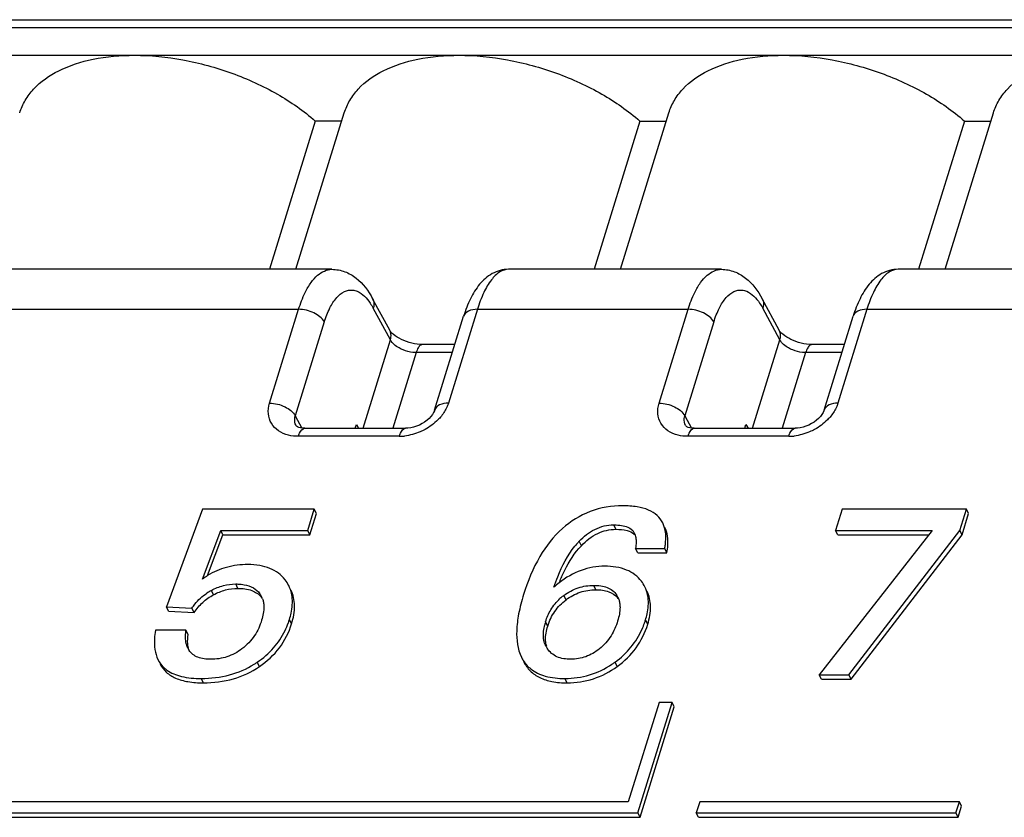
# Model space of a CAD drawing. Header units: millimetres. Extents: x 0 to 594, y 0 to 420.
# Tile 63 of 117: x 387.48 to 395.86, y 212.18 to 218.97. Entities that reach past the tile are written whole.
import ezdxf

# ---------------------------------------------------------------- set-up
doc = ezdxf.new("R2010")
doc.units = ezdxf.units.MM
doc.header["$LTSCALE"] = 32.67
doc.layers.get('0').update_dxf_attribs({"linetype": 'CONTINUOUS'})

msp = doc.modelspace()

# ---------------------------------------------------------------- linework, layer by layer
at = {"color": 7, "linetype": 'CONTINUOUS'}
for p, q in [((384.43408, 218.97055), (409.30273, 218.97055)), ((384.30655, 218.66744), (409.1752, 218.66744)), ((389.99211, 218.10799), (389.60212, 216.84598)), ((389.82734, 216.84598), (390.23894, 218.1779)), ((390.21734, 218.10799), (389.99211, 218.10799)), ((392.7553, 218.10799), (392.3653, 216.84598)), ((392.59053, 216.84598), (393.00212, 218.1779)), ((392.7553, 218.10799), (392.98052, 218.10799)), ((395.51848, 218.10799), (395.12849, 216.84598)), ((395.35371, 216.84598), (395.76531, 218.1779)), ((395.51848, 218.10799), (395.7437, 218.10799)), ((390.13358, 216.84598), (386.11163, 216.84598)), ((393.4494, 216.84598), (391.63799, 216.84598)), ((396.76521, 216.84598), (394.95381, 216.84598)), ((390.62633, 216.32691), (390.48046, 216.5958)), ((393.94215, 216.32691), (393.79628, 216.5958)), ((391.00826, 215.64769), (391.25516, 216.44668)), ((394.32408, 215.64769), (394.57098, 216.44668)), ((391.18052, 216.20512), (390.90547, 216.20512)), ((394.49633, 216.20512), (394.22129, 216.20512)), ((390.33252, 215.49254), (390.34239, 215.52449)), ((390.34239, 215.52449), (390.36034, 215.49254)), ((393.64834, 215.49254), (393.65821, 215.52449)), ((393.65821, 215.52449), (393.67616, 215.49254)), ((389.9029, 215.49254), (390.7613, 215.49254)), ((393.21872, 215.49254), (394.07712, 215.49254)), ((389.03341, 214.80374), (388.72476, 213.97306)), ((389.98359, 214.80374), (389.03341, 214.80374)), ((389.92806, 214.62405), (389.98359, 214.80374)), ((389.94637, 214.58675), (390.00189, 214.76644)), ((390.00189, 214.76644), (389.98359, 214.80374)), ((394.47665, 214.80374), (394.42112, 214.62405)), ((395.53536, 214.80374), (394.47665, 214.80374)), ((395.47983, 214.62405), (395.53536, 214.80374)), ((395.49813, 214.58675), (395.55366, 214.76644)), ((395.55366, 214.76644), (395.53536, 214.80374)), ((389.03225, 214.20969), (389.18801, 214.62405)), ((389.07579, 214.23953), (389.20631, 214.58675)), ((389.20631, 214.58675), (389.18801, 214.62405)), ((389.18801, 214.62405), (389.92806, 214.62405)), ((389.20631, 214.58675), (389.94637, 214.58675)), ((389.94637, 214.58675), (389.92806, 214.62405)), ((395.24315, 214.62405), (394.28223, 213.39375)), ((394.43943, 214.58675), (394.42112, 214.62405)), ((394.42112, 214.62405), (395.24315, 214.62405)), ((394.43943, 214.58675), (395.21402, 214.58675)), ((394.53507, 213.39375), (395.47983, 214.62405)), ((394.55337, 213.35645), (395.49813, 214.58675)), ((395.49813, 214.58675), (395.47983, 214.62405)), ((392.73734, 214.4326), (392.71904, 214.46989)), ((392.71904, 214.46989), (392.96726, 214.46989)), ((392.73734, 214.4326), (392.98557, 214.4326)), ((392.98557, 214.4326), (392.96726, 214.46989)), ((388.74306, 213.93576), (388.72476, 213.97306)), ((388.72476, 213.97306), (388.94163, 213.96128)), ((388.74306, 213.93576), (388.95994, 213.92398)), ((388.95994, 213.92398), (388.94163, 213.96128)), ((388.89061, 213.77374), (388.63199, 213.77374)), ((388.90891, 213.73644), (388.89061, 213.77374)), ((394.30053, 213.35645), (394.28223, 213.39375)), ((394.28223, 213.39375), (394.53507, 213.39375)), ((394.30053, 213.35645), (394.55337, 213.35645)), ((394.55337, 213.35645), (394.53507, 213.39375)), ((392.9183, 213.15875), (392.65687, 212.31276)), ((392.73835, 212.21876), (393.02883, 213.15875)), ((393.02883, 213.15875), (392.9183, 213.15875)), ((393.04713, 213.12145), (393.02883, 213.15875)), ((392.75665, 212.18146), (393.04713, 213.12145)), ((392.65687, 212.31276), (385.14101, 212.31276)), ((393.26477, 212.31276), (393.23572, 212.21876)), ((395.47532, 212.31276), (393.26477, 212.31276)), ((395.44627, 212.21876), (395.47532, 212.31276)), ((395.46457, 212.18146), (395.49362, 212.27546)), ((395.49362, 212.27546), (395.47532, 212.31276)), ((385.00144, 212.21876), (392.73835, 212.21876)), ((385.01974, 212.18146), (392.75665, 212.18146)), ((392.75665, 212.18146), (392.73835, 212.21876)), ((393.25402, 212.18146), (393.23572, 212.21876)), ((393.23572, 212.21876), (395.44627, 212.21876)), ((393.25402, 212.18146), (395.46457, 212.18146)), ((395.46457, 212.18146), (395.44627, 212.21876))]:
    msp.add_line(p, q, dxfattribs=at)
at = {"color": 9, "linetype": 'CONTINUOUS'}
for p, q in [((409.24782, 218.90244), (384.37917, 218.90244)), ((391.638, 216.84598), (391.63773, 216.84598)), ((394.95382, 216.84598), (394.95355, 216.84598)), ((390.63188, 216.24499), (390.48607, 216.51378)), ((393.9477, 216.24499), (393.80189, 216.51378)), ((385.84587, 216.50542), (389.85026, 216.50542)), ((389.60335, 215.70641), (389.85026, 216.50542)), ((391.37223, 216.50542), (391.12531, 215.70639)), ((391.37223, 216.50542), (393.16608, 216.50542)), ((392.91917, 215.70641), (393.16608, 216.50542)), ((394.68805, 216.50542), (394.44113, 215.70639)), ((394.68805, 216.50542), (396.4819, 216.50542)), ((390.06898, 216.39755), (389.82204, 215.59845)), ((393.3848, 216.39755), (393.13786, 215.59845)), ((390.39936, 215.49254), (390.63188, 216.24499)), ((393.71518, 215.49254), (393.9477, 216.24499)), ((390.85056, 216.13701), (390.65141, 215.49254)), ((391.15947, 216.13701), (390.85056, 216.13701)), ((394.16638, 216.13701), (393.96723, 215.49254)), ((394.47529, 216.13701), (394.16638, 216.13701)), ((389.82204, 215.59845), (389.87856, 215.49425)), ((393.13786, 215.59845), (393.19438, 215.49425)), ((390.70634, 215.42443), (389.84804, 215.42443)), ((394.02216, 215.42443), (393.16386, 215.42443)), ((392.55102, 214.6329), (392.53271, 214.6702)), ((392.71273, 214.58553), (392.70545, 214.60034)), ((392.25722, 214.49357), (392.23892, 214.53086)), ((389.33307, 214.13018), (389.31477, 214.16747)), ((389.12606, 214.07586), (389.10776, 214.11316)), ((392.38048, 214.11839), (392.36217, 214.15569)), ((392.12663, 214.03297), (392.10833, 214.07027)), ((389.79063, 213.82874), (389.77233, 213.86603)), ((391.97086, 213.8091), (391.95256, 213.8464)), ((392.82199, 213.82481), (392.80369, 213.86211)), ((389.51643, 213.46446), (389.49812, 213.50175)), ((392.56222, 213.46522), (392.54392, 213.50251)), ((389.03954, 213.32601), (389.02124, 213.36331)), ((392.13561, 213.32601), (392.11731, 213.36331))]:
    msp.add_line(p, q, dxfattribs=at)
at = {"color": 7, "linetype": 'CONTINUOUS'}
for points in [[(391.00828, 215.64778), (391.00586, 215.64083), (390.99909, 215.62621), (390.98935, 215.61027), (390.97671, 215.59375), (390.96132, 215.57723), (390.94339, 215.56116), (390.92326, 215.54605), (390.90137, 215.53234), (390.87801, 215.52025), (390.85366, 215.5101), (390.82893, 215.50217), (390.8044, 215.49659), (390.78064, 215.49339), (390.7613, 215.49255)], [(394.3241, 215.64778), (394.32168, 215.64083), (394.31491, 215.62621), (394.30516, 215.61027), (394.29253, 215.59375), (394.27714, 215.57723), (394.25921, 215.56116), (394.23908, 215.54605), (394.21719, 215.53234), (394.19383, 215.52025), (394.16948, 215.5101), (394.14475, 215.50217), (394.12022, 215.49659), (394.09646, 215.49339), (394.07712, 215.49255)], [(389.90288, 215.49254), (389.88264, 215.49359), (389.86549, 215.49637), (389.85128, 215.50045), (389.84051, 215.50519), (389.83356, 215.50963), (389.83021, 215.51261), (389.82884, 215.51428), (389.8287, 215.51449)], [(393.2187, 215.49254), (393.19846, 215.49359), (393.18131, 215.49637), (393.1671, 215.50045), (393.15633, 215.50519), (393.14938, 215.50963), (393.14603, 215.51261), (393.14466, 215.51428), (393.14452, 215.51449)]]:
    msp.add_lwpolyline(points, dxfattribs=at)
at = {"color": 9, "linetype": 'CONTINUOUS'}
for centre in [(390.7059, 215.83275), (394.02172, 215.83275)]:
    msp.add_arc(centre, 0.40832, 270.062364, 276.446808, dxfattribs=at)
at = {"color": 7, "linetype": 'CONTINUOUS'}
for centre, radius, start, end in [((392.64708, 214.52976), 0.08613, 40.347571, 46.099027), ((392.74689, 214.0499), 0.69955, 137.784655, 141.025588), ((392.7196, 214.07436), 0.66291, 136.477181, 137.765148), ((389.396, 213.72647), 0.60483, 121.969262, 126.970597), ((389.5058, 214.02486), 0.29061, 26.214533, 37.760491), ((392.59313, 213.51104), 0.84845, 128.159194, 132.158962), ((393.40136, 213.66255), 1.42871, 158.065837, 158.856149), ((392.538, 214.01566), 0.28924, 26.210196, 37.210572), ((389.3235, 213.713), 0.45461, 118.330788, 124.183113), ((389.38011, 213.98425), 0.17254, 26.142613, 35.722666), ((392.42612, 213.98713), 0.15778, 26.11066, 34.245523), ((389.3996, 213.94774), 0.17112, 35.741802, 39.750154), ((389.37649, 213.98252), 0.17655, 19.351359, 26.131495), ((392.38356, 213.70576), 0.45674, 128.156605, 132.454682), ((392.38935, 213.69857), 0.46597, 127.09047, 128.169683), ((392.44317, 213.9489), 0.15934, 34.269137, 39.889856), ((392.41846, 213.98341), 0.1663, 18.843122, 26.100293), ((389.12391, 214.06457), 0.67809, 334.290024, 340.505706), ((389.09159, 214.07631), 0.71247, 340.482742, 342.834055), ((392.42099, 213.70126), 0.4904, 162.784605, 166.035581), ((392.12576, 214.07014), 0.7091, 336.105457, 340.59867), ((392.0973, 214.08032), 0.73933, 340.587059, 342.833541), ((389.05014, 213.68961), 0.15842, 206.11398, 210.565878), ((389.04372, 213.68587), 0.15099, 210.58186, 213.560482), ((392.12719, 213.72352), 0.19187, 206.141688, 209.460765), ((392.16572, 213.69247), 0.21307, 190.268568, 194.912499), ((392.12667, 213.72323), 0.19127, 209.461992, 212.174863), ((392.12644, 213.72309), 0.191, 212.175486, 214.300578), ((389.05546, 214.15339), 0.78777, 301.929605, 303.826403), ((389.0521, 214.15846), 0.79385, 303.824614, 304.183946), ((392.07605, 214.14744), 0.79676, 303.663553, 305.517295), ((392.0672, 214.15994), 0.81207, 305.512965, 305.946679)]:
    msp.add_arc(centre, radius, start, end, dxfattribs=at)
for points, knots in [([(387.47578, 218.17789), (387.4872, 218.21483), (387.51953, 218.28751), (387.62101, 218.42141), (387.81572, 218.55576), (388.11273, 218.64871), (388.3339, 218.66744), (388.45133, 218.66744)], [0, 0, 0, 0, 0.0999058, 0.2033292, 0.4308532, 0.6965947, 1, 1, 1, 1]), ([(388.45133, 218.66744), (388.58991, 218.66744), (388.87312, 218.63915), (389.28453, 218.5269), (389.66632, 218.35236), (389.89305, 218.19509), (389.99211, 218.10799)], [0, 0, 0, 0, 0.2490008, 0.5081175, 0.7629946, 1, 1, 1, 1]), ([(390.23896, 218.17789), (390.25039, 218.21483), (390.28271, 218.28751), (390.3842, 218.42141), (390.5789, 218.55576), (390.87591, 218.64871), (391.09708, 218.66744), (391.21451, 218.66744)], [0, 0, 0, 0, 0.0999058, 0.2033292, 0.4308532, 0.6965947, 1, 1, 1, 1]), ([(391.21451, 218.66744), (391.3531, 218.66744), (391.6363, 218.63915), (392.04771, 218.5269), (392.4295, 218.35236), (392.65623, 218.19509), (392.7553, 218.10799)], [0, 0, 0, 0, 0.2490008, 0.5081175, 0.7629946, 1, 1, 1, 1]), ([(393.00214, 218.17789), (393.01357, 218.21483), (393.04589, 218.28751), (393.14738, 218.42141), (393.34209, 218.55576), (393.6391, 218.64871), (393.86027, 218.66744), (393.97769, 218.66744)], [0, 0, 0, 0, 0.0999058, 0.2033292, 0.4308532, 0.6965947, 1, 1, 1, 1]), ([(393.97769, 218.66744), (394.11628, 218.66744), (394.39949, 218.63915), (394.8109, 218.5269), (395.19269, 218.35236), (395.41941, 218.19509), (395.51848, 218.10799)], [0, 0, 0, 0, 0.2490008, 0.5081175, 0.7629946, 1, 1, 1, 1]), ([(395.76533, 218.17789), (395.77675, 218.21483), (395.80908, 218.28751), (395.91056, 218.42141), (396.10527, 218.55576), (396.40228, 218.64871), (396.62345, 218.66744), (396.74087, 218.66744)], [0, 0, 0, 0, 0.0999058, 0.2033292, 0.4308532, 0.6965947, 1, 1, 1, 1]), ([(390.13408, 216.84575), (390.17131, 216.84557), (390.24591, 216.83198), (390.37595, 216.75501), (390.44472, 216.66169), (390.48046, 216.59574)], [0, 0, 0, 0, 0.2501097, 0.4961772, 1, 1, 1, 1]), ([(391.63753, 216.84593), (391.58936, 216.84567), (391.49317, 216.81916), (391.38442, 216.72127), (391.30711, 216.59325), (391.27095, 216.49772), (391.25517, 216.44667)], [0, 0, 0, 0, 0.2451228, 0.4824594, 0.728142, 1, 1, 1, 1]), ([(393.4499, 216.84575), (393.48713, 216.84557), (393.56173, 216.83198), (393.69177, 216.75501), (393.76054, 216.66169), (393.79628, 216.59574)], [0, 0, 0, 0, 0.2501097, 0.4961772, 1, 1, 1, 1]), ([(394.95335, 216.84593), (394.90517, 216.84567), (394.80899, 216.81916), (394.70024, 216.72127), (394.62293, 216.59325), (394.58677, 216.49772), (394.57099, 216.44667)], [0, 0, 0, 0, 0.2451228, 0.4824594, 0.728142, 1, 1, 1, 1]), ([(390.90547, 216.20512), (390.84361, 216.20512), (390.75282, 216.22833), (390.66453, 216.28343), (390.63343, 216.31383), (390.62633, 216.32691)], [0, 0, 0, 0, 0.5937083, 0.8571338, 1, 1, 1, 1]), ([(394.22129, 216.20512), (394.15943, 216.20512), (394.06864, 216.22833), (393.98035, 216.28343), (393.94925, 216.31383), (393.94215, 216.32691)], [0, 0, 0, 0, 0.5937083, 0.8571338, 1, 1, 1, 1]), ([(392.60964, 214.83319), (392.51575, 214.83319), (392.32665, 214.8031), (392.16447, 214.70085), (392.09551, 214.63901)], [0, 0, 0, 0, 0.5033451, 1, 1, 1, 1]), ([(392.95037, 214.68689), (392.93861, 214.71084), (392.90422, 214.75632), (392.82621, 214.80276), (392.7253, 214.82873), (392.65048, 214.83319), (392.60964, 214.83319)], [0, 0, 0, 0, 0.2053261, 0.4259379, 0.6857843, 1, 1, 1, 1]), ([(392.23892, 214.53086), (392.2773, 214.57127), (392.34456, 214.62553), (392.44988, 214.66403), (392.50559, 214.6702), (392.53271, 214.6702)], [0, 0, 0, 0, 0.5012143, 0.7560091, 1, 1, 1, 1]), ([(392.53271, 214.6702), (392.53968, 214.6702), (392.56691, 214.66975), (392.5942, 214.66721), (392.61408, 214.66321)], [0, 0, 0, 0, 0.2556673, 1, 1, 1, 1]), ([(392.61408, 214.66321), (392.62203, 214.66161), (392.6512, 214.65444), (392.68011, 214.63969), (392.69442, 214.62282)], [0, 0, 0, 0, 0.2684087, 1, 1, 1, 1]), ([(392.97494, 214.59465), (392.97417, 214.60307), (392.97011, 214.63472), (392.9607, 214.66583), (392.95037, 214.68689)], [0, 0, 0, 0, 0.2649517, 1, 1, 1, 1]), ([(392.09551, 214.63901), (392.01986, 214.57117), (391.8829, 214.39467), (391.79999, 214.18954), (391.76525, 214.07714)], [0, 0, 0, 0, 0.4634191, 1, 1, 1, 1]), ([(392.25722, 214.49357), (392.29711, 214.53557), (392.38576, 214.60701), (392.49812, 214.6329), (392.55102, 214.6329)], [0, 0, 0, 0, 0.5227054, 1, 1, 1, 1]), ([(392.55102, 214.6329), (392.58301, 214.6329), (392.63763, 214.62977), (392.69054, 214.6075), (392.70681, 214.59183)], [0, 0, 0, 0, 0.5861317, 1, 1, 1, 1]), ([(392.96726, 214.46989), (392.96933, 214.48105), (392.97582, 214.52225), (392.97767, 214.56439), (392.97494, 214.59465)], [0, 0, 0, 0, 0.2718541, 1, 1, 1, 1]), ([(392.98557, 214.4326), (392.98943, 214.45352), (392.99934, 214.52565), (392.99154, 214.60299), (392.96867, 214.64959)], [0, 0, 0, 0, 0.2906956, 1, 1, 1, 1]), ([(392.7227, 214.54196), (392.7231, 214.53606), (392.72389, 214.51197), (392.72166, 214.48787), (392.71904, 214.46989)], [0, 0, 0, 0, 0.2455947, 1, 1, 1, 1]), ([(392.02366, 214.13998), (392.03356, 214.17001), (392.07807, 214.29345), (392.14025, 214.41236), (392.20303, 214.4899)], [0, 0, 0, 0, 0.2406591, 1, 1, 1, 1]), ([(392.07607, 214.19623), (392.08803, 214.22594), (392.13512, 214.33227), (392.19911, 214.43238), (392.25722, 214.49357)], [0, 0, 0, 0, 0.2751131, 1, 1, 1, 1]), ([(389.4177, 214.33243), (389.35652, 214.33243), (389.23642, 214.31849), (389.12508, 214.27033), (389.07577, 214.23957)], [0, 0, 0, 0, 0.5128324, 1, 1, 1, 1]), ([(389.73555, 214.20282), (389.7191, 214.2241), (389.67988, 214.263), (389.60508, 214.30426), (389.51591, 214.32805), (389.45168, 214.33243), (389.4177, 214.33243)], [0, 0, 0, 0, 0.2270135, 0.4595393, 0.7131126, 1, 1, 1, 1]), ([(392.45757, 214.31868), (392.38914, 214.31868), (392.248, 214.29447), (392.12506, 214.22223), (392.06892, 214.17817)], [0, 0, 0, 0, 0.4895081, 1, 1, 1, 1]), ([(392.76835, 214.19057), (392.75249, 214.2115), (392.71444, 214.24986), (392.61228, 214.30698), (392.52014, 214.31868), (392.45757, 214.31868)], [0, 0, 0, 0, 0.2267963, 0.4596139, 1, 1, 1, 1]), ([(389.10776, 214.11316), (389.14008, 214.13058), (389.20738, 214.15801), (389.27958, 214.16747), (389.31477, 214.16747)], [0, 0, 0, 0, 0.5106611, 1, 1, 1, 1]), ([(389.31477, 214.16747), (389.32101, 214.16747), (389.34544, 214.16703), (389.36988, 214.16464), (389.38778, 214.16134)], [0, 0, 0, 0, 0.2552703, 1, 1, 1, 1]), ([(389.38778, 214.16134), (389.4146, 214.15641), (389.46527, 214.14052), (389.50577, 214.10502), (389.52019, 214.08499)], [0, 0, 0, 0, 0.5249575, 1, 1, 1, 1]), ([(388.94163, 213.96128), (388.94982, 213.97326), (388.98561, 214.02155), (389.03035, 214.06345), (389.06808, 214.08907)], [0, 0, 0, 0, 0.2413405, 1, 1, 1, 1]), ([(388.95994, 213.92398), (388.98145, 213.95547), (389.03079, 214.01371), (389.0931, 214.05809), (389.12606, 214.07586)], [0, 0, 0, 0, 0.5045609, 1, 1, 1, 1]), ([(389.12606, 214.07586), (389.15813, 214.09314), (389.22538, 214.12064), (389.29759, 214.13018), (389.33307, 214.13018)], [0, 0, 0, 0, 0.5065671, 1, 1, 1, 1]), ([(389.33307, 214.13018), (389.3729, 214.13018), (389.44633, 214.12295), (389.51049, 214.08201), (389.53116, 214.05716)], [0, 0, 0, 0, 0.5520307, 1, 1, 1, 1]), ([(389.79393, 214.06176), (389.79284, 214.06985), (389.78741, 214.1013), (389.77698, 214.13192), (389.76652, 214.15323)], [0, 0, 0, 0, 0.2558202, 1, 1, 1, 1]), ([(389.79063, 213.82874), (389.80621, 213.87914), (389.82534, 213.97664), (389.80455, 214.07574), (389.78482, 214.11594)], [0, 0, 0, 0, 0.5408871, 1, 1, 1, 1]), ([(391.76525, 214.07714), (391.74854, 214.02305), (391.72188, 213.92124), (391.69807, 213.74261), (391.7134, 213.6129), (391.74695, 213.54473)], [0, 0, 0, 0, 0.3132145, 0.5796499, 1, 1, 1, 1]), ([(392.10833, 214.07027), (392.1451, 214.09806), (392.22641, 214.14212), (392.31775, 214.15569), (392.36217, 214.15569)], [0, 0, 0, 0, 0.509197, 1, 1, 1, 1]), ([(392.12663, 214.03297), (392.16283, 214.06033), (392.24395, 214.10457), (392.33533, 214.11839), (392.38048, 214.11839)], [0, 0, 0, 0, 0.5012562, 1, 1, 1, 1]), ([(392.36217, 214.15569), (392.38224, 214.15569), (392.42127, 214.15337), (392.47652, 214.14), (392.52363, 214.11465), (392.5473, 214.08947), (392.55654, 214.07592)], [0, 0, 0, 0, 0.27553, 0.5348152, 0.7747497, 1, 1, 1, 1]), ([(392.38048, 214.11839), (392.41776, 214.11839), (392.48622, 214.11197), (392.5462, 214.07407), (392.56543, 214.05109)], [0, 0, 0, 0, 0.5544877, 1, 1, 1, 1]), ([(392.82478, 214.05182), (392.82372, 214.05992), (392.81838, 214.09141), (392.80797, 214.12207), (392.7975, 214.1434)], [0, 0, 0, 0, 0.2557539, 1, 1, 1, 1]), ([(392.82199, 213.82481), (392.83723, 213.87411), (392.85582, 213.96969), (392.83516, 214.06666), (392.8158, 214.10611)], [0, 0, 0, 0, 0.5401018, 1, 1, 1, 1]), ([(389.5505, 214.01329), (389.55285, 214.00097), (389.5579, 213.94869), (389.54726, 213.89614), (389.53553, 213.85818)], [0, 0, 0, 0, 0.2398448, 1, 1, 1, 1]), ([(389.77233, 213.86603), (389.7777, 213.88342), (389.79467, 213.94702), (389.80029, 214.01448), (389.79393, 214.06176)], [0, 0, 0, 0, 0.2760786, 1, 1, 1, 1]), ([(391.95256, 213.8464), (391.96357, 213.88202), (391.99499, 213.95422), (392.04531, 214.01534), (392.07526, 214.04275)], [0, 0, 0, 0, 0.4787587, 1, 1, 1, 1]), ([(391.97086, 213.8091), (391.98454, 213.85336), (392.02441, 213.93829), (392.09013, 214.00537), (392.12663, 214.03297)], [0, 0, 0, 0, 0.50306, 1, 1, 1, 1]), ([(392.5832, 214.00781), (392.58529, 213.9954), (392.58921, 213.94285), (392.57805, 213.89037), (392.56628, 213.85229)], [0, 0, 0, 0, 0.2399609, 1, 1, 1, 1]), ([(392.80369, 213.86211), (392.80889, 213.87893), (392.82534, 213.94058), (392.83079, 214.00593), (392.82478, 214.05182)], [0, 0, 0, 0, 0.2756289, 1, 1, 1, 1]), ([(389.53553, 213.85818), (389.52156, 213.81296), (389.48006, 213.72089), (389.40992, 213.64699), (389.36822, 213.61565)], [0, 0, 0, 0, 0.4757238, 1, 1, 1, 1]), ([(389.51643, 213.46446), (389.58092, 213.50826), (389.69747, 213.61439), (389.76809, 213.7558), (389.79063, 213.82874)], [0, 0, 0, 0, 0.5052306, 1, 1, 1, 1]), ([(392.56628, 213.85229), (392.55281, 213.80868), (392.5143, 213.71979), (392.44958, 213.64634), (392.4106, 213.61491)], [0, 0, 0, 0, 0.4768699, 1, 1, 1, 1]), ([(392.56222, 213.46522), (392.62327, 213.50948), (392.73307, 213.61592), (392.79999, 213.75363), (392.82199, 213.82481)], [0, 0, 0, 0, 0.5030214, 1, 1, 1, 1]), ([(388.63199, 213.77374), (388.62779, 213.74964), (388.6172, 213.66688), (388.62625, 213.5784), (388.65242, 213.52507)], [0, 0, 0, 0, 0.2916283, 1, 1, 1, 1]), ([(388.89119, 213.67342), (388.88982, 213.68151), (388.88591, 213.71484), (388.88759, 213.74861), (388.89061, 213.77374)], [0, 0, 0, 0, 0.2449268, 1, 1, 1, 1]), ([(389.49812, 213.50175), (389.54887, 213.53622), (389.64153, 213.61541), (389.70921, 213.71718), (389.73487, 213.7704)], [0, 0, 0, 0, 0.5093736, 1, 1, 1, 1]), ([(391.95495, 213.63898), (391.95088, 213.64727), (391.93674, 213.68221), (391.93296, 213.72075), (391.93429, 213.74905)], [0, 0, 0, 0, 0.2458756, 1, 1, 1, 1]), ([(391.93429, 213.74905), (391.93456, 213.75488), (391.93638, 213.77864), (391.94076, 213.80215), (391.94508, 213.8196)], [0, 0, 0, 0, 0.2452787, 1, 1, 1, 1]), ([(391.95606, 213.65449), (391.95397, 213.66602), (391.94878, 213.71803), (391.95895, 213.77055), (391.97086, 213.8091)], [0, 0, 0, 0, 0.225039, 1, 1, 1, 1]), ([(392.54392, 213.50251), (392.59396, 213.5388), (392.68494, 213.62239), (392.74968, 213.72788), (392.77408, 213.78291)], [0, 0, 0, 0, 0.5065682, 1, 1, 1, 1]), ([(388.90949, 213.63612), (388.90822, 213.64362), (388.90419, 213.67693), (388.90582, 213.71072), (388.90891, 213.73644)], [0, 0, 0, 0, 0.2270292, 1, 1, 1, 1]), ([(388.91796, 213.60245), (388.91704, 213.6051), (388.91352, 213.61613), (388.91096, 213.62747), (388.90949, 213.63612)], [0, 0, 0, 0, 0.2420466, 1, 1, 1, 1]), ([(389.10278, 213.5263), (389.08366, 213.5263), (389.04648, 213.52849), (388.99383, 213.54114), (388.94893, 213.56526), (388.92653, 213.5894), (388.9179, 213.6024)], [0, 0, 0, 0, 0.2756231, 0.5350429, 0.7749823, 1, 1, 1, 1]), ([(389.36822, 213.61565), (389.32969, 213.5867), (389.24473, 213.54061), (389.14923, 213.5263), (389.10278, 213.5263)], [0, 0, 0, 0, 0.5092194, 1, 1, 1, 1]), ([(392.16768, 213.5263), (392.12743, 213.5263), (392.06716, 213.53444), (392.00202, 213.57453), (391.97831, 213.60129), (391.96865, 213.61545)], [0, 0, 0, 0, 0.5332513, 0.7728511, 1, 1, 1, 1]), ([(392.4106, 213.61491), (392.37598, 213.58698), (392.29918, 213.54115), (392.21072, 213.5263), (392.16768, 213.5263)], [0, 0, 0, 0, 0.5082378, 1, 1, 1, 1]), ([(388.65242, 213.52507), (388.66543, 213.49856), (388.68991, 213.4658), (388.72078, 213.44088), (388.72899, 213.43497)], [0, 0, 0, 0, 0.744948, 1, 1, 1, 1]), ([(391.74695, 213.54473), (391.75179, 213.53491), (391.77252, 213.49755), (391.80159, 213.4648), (391.8264, 213.44495)], [0, 0, 0, 0, 0.2562191, 1, 1, 1, 1]), ([(391.76526, 213.50743), (391.77965, 213.47818), (391.8181, 213.42334), (391.90391, 213.36459), (392.01277, 213.33169), (392.09266, 213.32601), (392.13561, 213.32601)], [0, 0, 0, 0, 0.2247736, 0.4513419, 0.7038631, 1, 1, 1, 1]), ([(388.67073, 213.48778), (388.6837, 213.46134), (388.72106, 213.41124), (388.8057, 213.35971), (388.9148, 213.33095), (388.99556, 213.32601), (389.03954, 213.32601)], [0, 0, 0, 0, 0.208499, 0.4299995, 0.6886388, 1, 1, 1, 1]), ([(388.72899, 213.43497), (388.76527, 213.40886), (388.8625, 213.37071), (388.96446, 213.36331), (389.02124, 213.36331)], [0, 0, 0, 0, 0.4405362, 1, 1, 1, 1]), ([(389.02124, 213.36331), (389.10213, 213.36331), (389.26045, 213.38112), (389.40731, 213.44444), (389.47209, 213.48481)], [0, 0, 0, 0, 0.5144872, 1, 1, 1, 1]), ([(389.03954, 213.32601), (389.12561, 213.32601), (389.29446, 213.34626), (389.44909, 213.41873), (389.51643, 213.46446)], [0, 0, 0, 0, 0.5139776, 1, 1, 1, 1]), ([(391.8264, 213.44495), (391.86239, 213.41616), (391.95824, 213.37224), (392.06124, 213.36331), (392.11731, 213.36331)], [0, 0, 0, 0, 0.4511228, 1, 1, 1, 1]), ([(392.11731, 213.36331), (392.18775, 213.36331), (392.32982, 213.38278), (392.45897, 213.44518), (392.51771, 213.48429)], [0, 0, 0, 0, 0.4995507, 1, 1, 1, 1]), ([(392.13561, 213.32601), (392.21105, 213.32601), (392.36392, 213.34857), (392.50061, 213.42054), (392.56222, 213.46522)], [0, 0, 0, 0, 0.4978044, 1, 1, 1, 1])]:
    msp.add_open_spline(points, degree=3, knots=knots, dxfattribs=at)
at = {"color": 9, "linetype": 'CONTINUOUS'}
for points, knots in [([(389.85026, 216.50542), (389.86539, 216.55437), (389.89508, 216.6334), (389.95166, 216.73068), (390.01891, 216.81028), (390.08976, 216.84592), (390.13356, 216.84596)], [0, 0, 0, 0, 0.3291606, 0.5399356, 0.7185514, 1, 1, 1, 1]), ([(391.63774, 216.84596), (391.61179, 216.84588), (391.55326, 216.82518), (391.48241, 216.75137), (391.4197, 216.64176), (391.38731, 216.5542), (391.37223, 216.50542)], [0, 0, 0, 0, 0.1712244, 0.3864097, 0.6631524, 1, 1, 1, 1]), ([(393.16608, 216.50542), (393.18121, 216.55437), (393.2109, 216.6334), (393.26748, 216.73068), (393.33473, 216.81028), (393.40558, 216.84592), (393.44938, 216.84596)], [0, 0, 0, 0, 0.3291606, 0.5399356, 0.7185514, 1, 1, 1, 1]), ([(394.95355, 216.84596), (394.92761, 216.84588), (394.86908, 216.82518), (394.79823, 216.75137), (394.73552, 216.64176), (394.70312, 216.5542), (394.68805, 216.50542)], [0, 0, 0, 0, 0.1712244, 0.3864097, 0.6631524, 1, 1, 1, 1]), ([(390.06898, 216.39755), (390.0816, 216.43838), (390.10954, 216.51156), (390.16596, 216.602), (390.23296, 216.66048), (390.28644, 216.67161), (390.30993, 216.66924)], [0, 0, 0, 0, 0.330298, 0.6020717, 0.8175326, 1, 1, 1, 1]), ([(390.30993, 216.66924), (390.32324, 216.6679), (390.38529, 216.65101), (390.4312, 216.59967), (390.45911, 216.55841)], [0, 0, 0, 0, 0.2117099, 1, 1, 1, 1]), ([(390.48048, 216.59575), (390.48366, 216.5899), (390.49426, 216.56398), (390.49226, 216.53407), (390.48602, 216.51388)], [0, 0, 0, 0, 0.2394951, 1, 1, 1, 1]), ([(393.3848, 216.39755), (393.39742, 216.43838), (393.42536, 216.51156), (393.48178, 216.602), (393.54878, 216.66048), (393.60226, 216.67161), (393.62575, 216.66924)], [0, 0, 0, 0, 0.330298, 0.6020717, 0.8175326, 1, 1, 1, 1]), ([(393.62575, 216.66924), (393.63906, 216.6679), (393.7011, 216.65101), (393.74702, 216.59967), (393.77492, 216.55841)], [0, 0, 0, 0, 0.2117099, 1, 1, 1, 1]), ([(393.7963, 216.59575), (393.79948, 216.5899), (393.81008, 216.56398), (393.80808, 216.53407), (393.80184, 216.51388)], [0, 0, 0, 0, 0.2394951, 1, 1, 1, 1]), ([(390.06894, 216.39744), (390.05039, 216.43163), (389.97814, 216.48475), (389.89504, 216.50542), (389.85026, 216.50542)], [0, 0, 0, 0, 0.4648773, 1, 1, 1, 1]), ([(391.37223, 216.50542), (391.34597, 216.50542), (391.29903, 216.50006), (391.26094, 216.46534), (391.25516, 216.44668)], [0, 0, 0, 0, 0.5735367, 1, 1, 1, 1]), ([(393.38476, 216.39744), (393.36621, 216.43163), (393.29396, 216.48475), (393.21086, 216.50542), (393.16608, 216.50542)], [0, 0, 0, 0, 0.4648773, 1, 1, 1, 1]), ([(394.68805, 216.50542), (394.66179, 216.50542), (394.61485, 216.50006), (394.57675, 216.46534), (394.57098, 216.44668)], [0, 0, 0, 0, 0.5735367, 1, 1, 1, 1]), ([(390.63188, 216.24499), (390.63409, 216.25212), (390.64025, 216.27918), (390.63601, 216.30906), (390.62632, 216.32691)], [0, 0, 0, 0, 0.2687751, 1, 1, 1, 1]), ([(393.9477, 216.24499), (393.94991, 216.25212), (393.95607, 216.27918), (393.95182, 216.30906), (393.94214, 216.32691)], [0, 0, 0, 0, 0.2687751, 1, 1, 1, 1]), ([(390.7407, 216.15915), (390.72854, 216.16405), (390.68674, 216.1841), (390.64787, 216.21552), (390.63188, 216.24499)], [0, 0, 0, 0, 0.2811122, 1, 1, 1, 1]), ([(390.90547, 216.20511), (390.90005, 216.20511), (390.884, 216.19973), (390.86426, 216.17451), (390.85489, 216.15102), (390.85056, 216.13701)], [0, 0, 0, 0, 0.176711, 0.5221721, 1, 1, 1, 1]), ([(394.05652, 216.15915), (394.04436, 216.16405), (394.00256, 216.1841), (393.96369, 216.21552), (393.9477, 216.24499)], [0, 0, 0, 0, 0.2811122, 1, 1, 1, 1]), ([(394.22129, 216.20511), (394.21587, 216.20511), (394.19982, 216.19973), (394.18008, 216.17451), (394.17071, 216.15102), (394.16638, 216.13701)], [0, 0, 0, 0, 0.176711, 0.5221721, 1, 1, 1, 1]), ([(390.85056, 216.13701), (390.84154, 216.13701), (390.80407, 216.1391), (390.76709, 216.14851), (390.7407, 216.15915)], [0, 0, 0, 0, 0.2408395, 1, 1, 1, 1]), ([(394.16638, 216.13701), (394.15736, 216.13701), (394.11989, 216.1391), (394.08291, 216.14851), (394.05652, 216.15915)], [0, 0, 0, 0, 0.2408395, 1, 1, 1, 1]), ([(389.76438, 215.43425), (389.7338, 215.44179), (389.67674, 215.46546), (389.61309, 215.53113), (389.58626, 215.61753), (389.59438, 215.67742), (389.60335, 215.70641)], [0, 0, 0, 0, 0.2648562, 0.5066095, 0.7447902, 1, 1, 1, 1]), ([(389.60335, 215.70643), (389.64828, 215.70644), (389.7314, 215.68569), (389.80356, 215.63251), (389.82204, 215.59845)], [0, 0, 0, 0, 0.536917, 1, 1, 1, 1]), ([(391.12533, 215.70643), (391.09975, 215.70643), (391.0531, 215.70122), (391.01433, 215.66697), (391.0083, 215.64771)], [0, 0, 0, 0, 0.5590609, 1, 1, 1, 1]), ([(391.12531, 215.70639), (391.12238, 215.6969), (391.10783, 215.65769), (391.08533, 215.62165), (391.06537, 215.59685)], [0, 0, 0, 0, 0.2378989, 1, 1, 1, 1]), ([(393.0802, 215.43425), (393.04962, 215.44179), (392.99256, 215.46546), (392.92891, 215.53113), (392.90208, 215.61753), (392.9102, 215.67742), (392.91917, 215.70641)], [0, 0, 0, 0, 0.2648562, 0.5066095, 0.7447902, 1, 1, 1, 1]), ([(392.91917, 215.70643), (392.9641, 215.70644), (393.04722, 215.68569), (393.11938, 215.63251), (393.13786, 215.59845)], [0, 0, 0, 0, 0.536917, 1, 1, 1, 1]), ([(394.44114, 215.70643), (394.41557, 215.70643), (394.36892, 215.70122), (394.33015, 215.66697), (394.32412, 215.64771)], [0, 0, 0, 0, 0.5590609, 1, 1, 1, 1]), ([(394.44113, 215.70639), (394.4382, 215.6969), (394.42365, 215.65769), (394.40115, 215.62165), (394.38119, 215.59685)], [0, 0, 0, 0, 0.2378989, 1, 1, 1, 1]), ([(389.82847, 215.51508), (389.81867, 215.5334), (389.81375, 215.56363), (389.81982, 215.59128), (389.82204, 215.59845)], [0, 0, 0, 0, 0.7347769, 1, 1, 1, 1]), ([(391.06537, 215.59685), (391.05624, 215.58551), (391.01608, 215.54092), (390.96683, 215.50474), (390.92696, 215.48303)], [0, 0, 0, 0, 0.2428196, 1, 1, 1, 1]), ([(393.14429, 215.51508), (393.13449, 215.5334), (393.12957, 215.56363), (393.13564, 215.59128), (393.13786, 215.59845)], [0, 0, 0, 0, 0.7347769, 1, 1, 1, 1]), ([(394.38119, 215.59685), (394.37206, 215.58551), (394.3319, 215.54092), (394.28265, 215.50474), (394.24278, 215.48303)], [0, 0, 0, 0, 0.2428196, 1, 1, 1, 1]), ([(389.84799, 215.42443), (389.85082, 215.43359), (389.86033, 215.46021), (389.8826, 215.49258), (389.90285, 215.49251)], [0, 0, 0, 0, 0.3211755, 1, 1, 1, 1]), ([(390.7064, 215.42444), (390.70922, 215.43359), (390.71873, 215.46022), (390.74102, 215.4926), (390.76127, 215.49252)], [0, 0, 0, 0, 0.3212139, 1, 1, 1, 1]), ([(390.92696, 215.48303), (390.91324, 215.47556), (390.85788, 215.44866), (390.79736, 215.43212), (390.75174, 215.42702)], [0, 0, 0, 0, 0.2540118, 1, 1, 1, 1]), ([(393.16381, 215.42443), (393.16664, 215.43359), (393.17615, 215.46021), (393.19842, 215.49258), (393.21867, 215.49251)], [0, 0, 0, 0, 0.3211755, 1, 1, 1, 1]), ([(394.02221, 215.42444), (394.02504, 215.43359), (394.03455, 215.46022), (394.05684, 215.4926), (394.07709, 215.49252)], [0, 0, 0, 0, 0.3212139, 1, 1, 1, 1]), ([(394.24278, 215.48303), (394.22906, 215.47556), (394.17369, 215.44866), (394.11318, 215.43212), (394.06756, 215.42702)], [0, 0, 0, 0, 0.2540118, 1, 1, 1, 1])]:
    msp.add_open_spline(points, degree=3, knots=knots, dxfattribs=at)
for points in [[(390.45911, 216.55841), (390.46884, 216.54401), (390.47779, 216.52906), (390.48607, 216.51378)], [(393.77492, 216.55841), (393.78466, 216.54401), (393.79361, 216.52906), (393.80189, 216.51378)], [(389.84804, 215.42443), (389.81996, 215.42443), (389.79164, 215.42752), (389.76438, 215.43425)], [(393.16386, 215.42443), (393.13578, 215.42443), (393.10746, 215.42752), (393.0802, 215.43425)]]:
    msp.add_open_spline(points, degree=3, dxfattribs=at)
at = {"color": 7, "linetype": 'CONTINUOUS'}
for points in [[(392.69442, 214.62282), (392.69986, 214.61641), (392.70445, 214.60921), (392.70815, 214.60167)], [(392.70815, 214.60167), (392.71124, 214.59538), (392.71376, 214.58879), (392.71578, 214.58207)], [(392.71578, 214.58207), (392.71969, 214.56908), (392.72176, 214.5555), (392.7227, 214.54196)], [(389.54307, 214.04102), (389.54624, 214.03199), (389.5487, 214.02269), (389.5505, 214.01329)], [(392.57584, 214.03712), (392.5791, 214.02759), (392.58152, 214.01774), (392.5832, 214.00781)], [(388.90789, 213.61988), (388.89966, 213.63666), (388.8943, 213.65499), (388.89119, 213.67342)]]:
    msp.add_open_spline(points, degree=3, dxfattribs=at)

doc.saveas('drawing.dxf')
